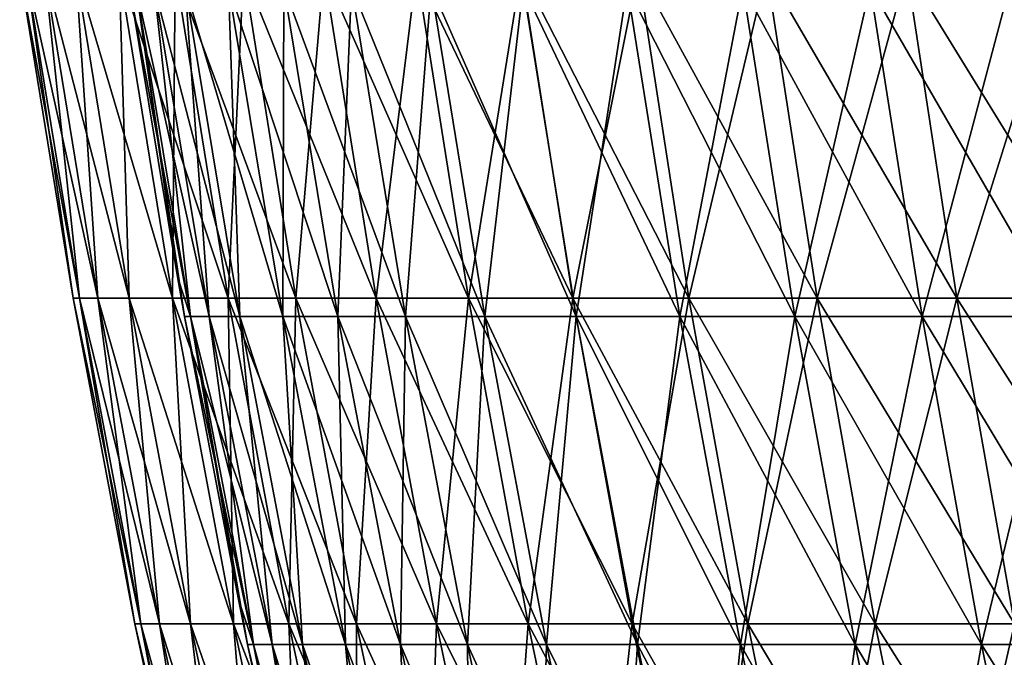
# Model space of a CAD drawing. Header units: millimetres. Extents: x -250 to 250, y 3898 to 4150.
# Tile 73 of 256: x -247 to -229, y 4100 to 4112. Entities that reach past the tile are written whole.
import ezdxf

# ---------------------------------------------------------------- set-up
doc = ezdxf.new("R2010")
doc.units = ezdxf.units.MM
doc.header["$LTSCALE"] = 5.599365
for name, color, linetype in [('2', 7, 'CONTINUOUS'), ('3', 7, 'CONTINUOUS'), ('4', 7, 'CONTINUOUS'), ('5', 7, 'CONTINUOUS')]:
    doc.layers.add(name, color=color, linetype=linetype)

msp = doc.modelspace()

# ---------------------------------------------------------------- linework, layer by layer
at = {"layer": '2', "color": 251, "linetype": 'Continuous', "true_color": 0x504f50}
for points in [[(-247.09, 4112.734, -7.613), (-246.201, 4106.581), (-247.207, 4112.734), (-247.09, 4112.734, -7.613)], [(-246.084, 4106.581, -7.582), (-246.201, 4106.581), (-247.09, 4112.734, -7.613), (-246.084, 4106.581, -7.582)], [(-246.738, 4112.734, -15.218), (-246.084, 4106.581, -7.582), (-247.09, 4112.734, -7.613), (-246.738, 4112.734, -15.218)], [(-245.734, 4106.581, -15.156), (-246.084, 4106.581, -7.582), (-246.738, 4112.734, -15.218), (-245.734, 4106.581, -15.156)], [(-246.152, 4112.734, -22.809), (-245.734, 4106.581, -15.156), (-246.738, 4112.734, -15.218), (-246.152, 4112.734, -22.809)], [(-245.15, 4106.581, -22.717), (-245.734, 4106.581, -15.156), (-246.152, 4112.734, -22.809), (-245.15, 4106.581, -22.717)], [(-245.333, 4112.734, -30.379), (-245.15, 4106.581, -22.717), (-246.152, 4112.734, -22.809), (-245.333, 4112.734, -30.379)], [(-244.335, 4106.581, -30.255), (-245.15, 4106.581, -22.717), (-245.333, 4112.734, -30.379), (-244.335, 4106.581, -30.255)], [(-244.281, 4112.734, -37.919), (-244.335, 4106.581, -30.255), (-245.333, 4112.734, -30.379), (-244.281, 4112.734, -37.919)], [(-243.287, 4106.581, -37.765), (-244.335, 4106.581, -30.255), (-244.281, 4112.734, -37.919), (-243.287, 4106.581, -37.765)], [(-242.998, 4112.734, -45.424), (-243.287, 4106.581, -37.765), (-244.281, 4112.734, -37.919), (-242.998, 4112.734, -45.424)], [(-242.009, 4106.581, -45.239), (-243.287, 4106.581, -37.765), (-242.998, 4112.734, -45.424), (-242.009, 4106.581, -45.239)], [(-241.484, 4112.734, -52.886), (-242.009, 4106.581, -45.239), (-242.998, 4112.734, -45.424), (-241.484, 4112.734, -52.886)], [(-240.501, 4106.581, -52.67), (-242.009, 4106.581, -45.239), (-241.484, 4112.734, -52.886), (-240.501, 4106.581, -52.67)], [(-239.741, 4112.734, -60.297), (-240.501, 4106.581, -52.67), (-241.484, 4112.734, -52.886), (-239.741, 4112.734, -60.297)], [(-238.765, 4106.581, -60.052), (-240.501, 4106.581, -52.67), (-239.741, 4112.734, -60.297), (-238.765, 4106.581, -60.052)], [(-237.77, 4112.734, -67.651), (-238.765, 4106.581, -60.052), (-239.741, 4112.734, -60.297), (-237.77, 4112.734, -67.651)], [(-236.802, 4106.581, -67.376), (-238.765, 4106.581, -60.052), (-237.77, 4112.734, -67.651), (-236.802, 4106.581, -67.376)], [(-235.574, 4112.734, -74.941), (-236.802, 4106.581, -67.376), (-237.77, 4112.734, -67.651), (-235.574, 4112.734, -74.941)], [(-234.615, 4106.581, -74.636), (-236.802, 4106.581, -67.376), (-235.574, 4112.734, -74.941), (-234.615, 4106.581, -74.636)], [(-233.154, 4112.734, -82.16), (-234.615, 4106.581, -74.636), (-235.574, 4112.734, -74.941), (-233.154, 4112.734, -82.16)], [(-232.205, 4106.581, -81.826), (-234.615, 4106.581, -74.636), (-233.154, 4112.734, -82.16), (-232.205, 4106.581, -81.826)], [(-230.514, 4112.734, -89.301), (-232.205, 4106.581, -81.826), (-233.154, 4112.734, -82.16), (-230.514, 4112.734, -89.301)], [(-229.575, 4106.581, -88.938), (-232.205, 4106.581, -81.826), (-230.514, 4112.734, -89.301), (-229.575, 4106.581, -88.938)], [(-227.654, 4112.734, -96.358), (-229.575, 4106.581, -88.938), (-230.514, 4112.734, -89.301), (-227.654, 4112.734, -96.358)], [(-226.728, 4106.581, -95.966), (-229.575, 4106.581, -88.938), (-227.654, 4112.734, -96.358), (-226.728, 4106.581, -95.966)], [(-246.084, 4106.581, -7.582), (-245.041, 4100.455), (-246.201, 4106.581), (-246.084, 4106.581, -7.582)], [(-244.925, 4100.455, -7.546), (-245.041, 4100.455), (-246.084, 4106.581, -7.582), (-244.925, 4100.455, -7.546)], [(-245.734, 4106.581, -15.156), (-244.925, 4100.455, -7.546), (-246.084, 4106.581, -7.582), (-245.734, 4106.581, -15.156)], [(-244.577, 4100.455, -15.085), (-244.925, 4100.455, -7.546), (-245.734, 4106.581, -15.156), (-244.577, 4100.455, -15.085)], [(-245.15, 4106.581, -22.717), (-244.577, 4100.455, -15.085), (-245.734, 4106.581, -15.156), (-245.15, 4106.581, -22.717)], [(-243.996, 4100.455, -22.61), (-244.577, 4100.455, -15.085), (-245.15, 4106.581, -22.717), (-243.996, 4100.455, -22.61)], [(-244.335, 4106.581, -30.255), (-243.996, 4100.455, -22.61), (-245.15, 4106.581, -22.717), (-244.335, 4106.581, -30.255)], [(-243.184, 4100.455, -30.113), (-243.996, 4100.455, -22.61), (-244.335, 4106.581, -30.255), (-243.184, 4100.455, -30.113)], [(-243.287, 4106.581, -37.765), (-243.184, 4100.455, -30.113), (-244.335, 4106.581, -30.255), (-243.287, 4106.581, -37.765)], [(-242.141, 4100.455, -37.587), (-243.184, 4100.455, -30.113), (-243.287, 4106.581, -37.765), (-242.141, 4100.455, -37.587)], [(-242.009, 4106.581, -45.239), (-242.141, 4100.455, -37.587), (-243.287, 4106.581, -37.765), (-242.009, 4106.581, -45.239)], [(-240.869, 4100.455, -45.026), (-242.141, 4100.455, -37.587), (-242.009, 4106.581, -45.239), (-240.869, 4100.455, -45.026)], [(-240.501, 4106.581, -52.67), (-240.869, 4100.455, -45.026), (-242.009, 4106.581, -45.239), (-240.501, 4106.581, -52.67)], [(-239.368, 4100.455, -52.422), (-240.869, 4100.455, -45.026), (-240.501, 4106.581, -52.67), (-239.368, 4100.455, -52.422)], [(-238.765, 4106.581, -60.052), (-239.368, 4100.455, -52.422), (-240.501, 4106.581, -52.67), (-238.765, 4106.581, -60.052)], [(-237.64, 4100.455, -59.769), (-239.368, 4100.455, -52.422), (-238.765, 4106.581, -60.052), (-237.64, 4100.455, -59.769)], [(-236.802, 4106.581, -67.376), (-237.64, 4100.455, -59.769), (-238.765, 4106.581, -60.052), (-236.802, 4106.581, -67.376)], [(-235.687, 4100.455, -67.059), (-237.64, 4100.455, -59.769), (-236.802, 4106.581, -67.376), (-235.687, 4100.455, -67.059)], [(-234.615, 4106.581, -74.636), (-235.687, 4100.455, -67.059), (-236.802, 4106.581, -67.376), (-234.615, 4106.581, -74.636)], [(-233.51, 4100.455, -74.285), (-235.687, 4100.455, -67.059), (-234.615, 4106.581, -74.636), (-233.51, 4100.455, -74.285)], [(-232.205, 4106.581, -81.826), (-233.51, 4100.455, -74.285), (-234.615, 4106.581, -74.636), (-232.205, 4106.581, -81.826)], [(-231.112, 4100.455, -81.441), (-233.51, 4100.455, -74.285), (-232.205, 4106.581, -81.826), (-231.112, 4100.455, -81.441)], [(-229.575, 4106.581, -88.938), (-231.112, 4100.455, -81.441), (-232.205, 4106.581, -81.826), (-229.575, 4106.581, -88.938)], [(-228.494, 4100.455, -88.519), (-231.112, 4100.455, -81.441), (-229.575, 4106.581, -88.938), (-228.494, 4100.455, -88.519)], [(-226.728, 4106.581, -95.966), (-228.494, 4100.455, -88.519), (-229.575, 4106.581, -88.938), (-226.728, 4106.581, -95.966)], [(-244.925, 4100.455, -7.546), (-243.73, 4094.359), (-245.041, 4100.455), (-244.925, 4100.455, -7.546)], [(-243.614, 4094.359, -7.506), (-243.73, 4094.359), (-244.925, 4100.455, -7.546), (-243.614, 4094.359, -7.506)], [(-244.577, 4100.455, -15.085), (-243.614, 4094.359, -7.506), (-244.925, 4100.455, -7.546), (-244.577, 4100.455, -15.085)], [(-243.267, 4094.359, -15.004), (-243.614, 4094.359, -7.506), (-244.577, 4100.455, -15.085), (-243.267, 4094.359, -15.004)], [(-243.996, 4100.455, -22.61), (-243.267, 4094.359, -15.004), (-244.577, 4100.455, -15.085), (-243.996, 4100.455, -22.61)], [(-242.69, 4094.359, -22.489), (-243.267, 4094.359, -15.004), (-243.996, 4100.455, -22.61), (-242.69, 4094.359, -22.489)], [(-243.184, 4100.455, -30.113), (-242.69, 4094.359, -22.489), (-243.996, 4100.455, -22.61), (-243.184, 4100.455, -30.113)], [(-241.882, 4094.359, -29.952), (-242.69, 4094.359, -22.489), (-243.184, 4100.455, -30.113), (-241.882, 4094.359, -29.952)], [(-242.141, 4100.455, -37.587), (-241.882, 4094.359, -29.952), (-243.184, 4100.455, -30.113), (-242.141, 4100.455, -37.587)], [(-240.845, 4094.359, -37.386), (-241.882, 4094.359, -29.952), (-242.141, 4100.455, -37.587), (-240.845, 4094.359, -37.386)], [(-240.869, 4100.455, -45.026), (-240.845, 4094.359, -37.386), (-242.141, 4100.455, -37.587), (-240.869, 4100.455, -45.026)], [(-239.58, 4094.359, -44.785), (-240.845, 4094.359, -37.386), (-240.869, 4100.455, -45.026), (-239.58, 4094.359, -44.785)], [(-239.368, 4100.455, -52.422), (-239.58, 4094.359, -44.785), (-240.869, 4100.455, -45.026), (-239.368, 4100.455, -52.422)], [(-238.087, 4094.359, -52.142), (-239.58, 4094.359, -44.785), (-239.368, 4100.455, -52.422), (-238.087, 4094.359, -52.142)], [(-237.64, 4100.455, -59.769), (-238.087, 4094.359, -52.142), (-239.368, 4100.455, -52.422), (-237.64, 4100.455, -59.769)], [(-236.368, 4094.359, -59.449), (-238.087, 4094.359, -52.142), (-237.64, 4100.455, -59.769), (-236.368, 4094.359, -59.449)], [(-235.687, 4100.455, -67.059), (-236.368, 4094.359, -59.449), (-237.64, 4100.455, -59.769), (-235.687, 4100.455, -67.059)], [(-234.425, 4094.359, -66.7), (-236.368, 4094.359, -59.449), (-235.687, 4100.455, -67.059), (-234.425, 4094.359, -66.7)], [(-233.51, 4100.455, -74.285), (-234.425, 4094.359, -66.7), (-235.687, 4100.455, -67.059), (-233.51, 4100.455, -74.285)], [(-232.26, 4094.359, -73.887), (-234.425, 4094.359, -66.7), (-233.51, 4100.455, -74.285), (-232.26, 4094.359, -73.887)], [(-231.112, 4100.455, -81.441), (-232.26, 4094.359, -73.887), (-233.51, 4100.455, -74.285), (-231.112, 4100.455, -81.441)], [(-229.875, 4094.359, -81.005), (-232.26, 4094.359, -73.887), (-231.112, 4100.455, -81.441), (-229.875, 4094.359, -81.005)], [(-228.494, 4100.455, -88.519), (-229.875, 4094.359, -81.005), (-231.112, 4100.455, -81.441), (-228.494, 4100.455, -88.519)], [(-227.271, 4094.359, -88.045), (-229.875, 4094.359, -81.005), (-228.494, 4100.455, -88.519), (-227.271, 4094.359, -88.045)]]:
    msp.add_3dface(points, dxfattribs=at)
at = {"layer": '3', "color": 251, "linetype": 'Continuous', "true_color": 0x504f50}
for points in [[(-247.207, 4112.734), (-246.201, 4106.581), (-246.084, 4106.581, 7.582), (-247.207, 4112.734)], [(-247.207, 4112.734), (-246.084, 4106.581, 7.582), (-247.09, 4112.734, 7.613), (-247.207, 4112.734)], [(-246.084, 4106.581, 7.582), (-245.734, 4106.581, 15.156), (-247.09, 4112.734, 7.613), (-246.084, 4106.581, 7.582)], [(-247.09, 4112.734, 7.613), (-245.734, 4106.581, 15.156), (-246.738, 4112.734, 15.218), (-247.09, 4112.734, 7.613)], [(-245.734, 4106.581, 15.156), (-245.15, 4106.581, 22.717), (-246.738, 4112.734, 15.218), (-245.734, 4106.581, 15.156)], [(-246.738, 4112.734, 15.218), (-245.15, 4106.581, 22.717), (-246.152, 4112.734, 22.809), (-246.738, 4112.734, 15.218)], [(-245.15, 4106.581, 22.717), (-244.335, 4106.581, 30.255), (-246.152, 4112.734, 22.809), (-245.15, 4106.581, 22.717)], [(-246.152, 4112.734, 22.809), (-244.335, 4106.581, 30.255), (-245.333, 4112.734, 30.379), (-246.152, 4112.734, 22.809)], [(-244.335, 4106.581, 30.255), (-243.287, 4106.581, 37.765), (-245.333, 4112.734, 30.379), (-244.335, 4106.581, 30.255)], [(-245.333, 4112.734, 30.379), (-243.287, 4106.581, 37.765), (-244.281, 4112.734, 37.919), (-245.333, 4112.734, 30.379)], [(-243.287, 4106.581, 37.765), (-242.009, 4106.581, 45.239), (-244.281, 4112.734, 37.919), (-243.287, 4106.581, 37.765)], [(-244.281, 4112.734, 37.919), (-242.009, 4106.581, 45.239), (-242.998, 4112.734, 45.424), (-244.281, 4112.734, 37.919)], [(-242.009, 4106.581, 45.239), (-240.501, 4106.581, 52.67), (-242.998, 4112.734, 45.424), (-242.009, 4106.581, 45.239)], [(-242.998, 4112.734, 45.424), (-240.501, 4106.581, 52.67), (-241.484, 4112.734, 52.886), (-242.998, 4112.734, 45.424)], [(-240.501, 4106.581, 52.67), (-238.765, 4106.581, 60.052), (-241.484, 4112.734, 52.886), (-240.501, 4106.581, 52.67)], [(-241.484, 4112.734, 52.886), (-238.765, 4106.581, 60.052), (-239.741, 4112.734, 60.297), (-241.484, 4112.734, 52.886)], [(-238.765, 4106.581, 60.052), (-236.802, 4106.581, 67.376), (-239.741, 4112.734, 60.297), (-238.765, 4106.581, 60.052)], [(-239.741, 4112.734, 60.297), (-236.802, 4106.581, 67.376), (-237.77, 4112.734, 67.651), (-239.741, 4112.734, 60.297)], [(-236.802, 4106.581, 67.376), (-234.615, 4106.581, 74.636), (-237.77, 4112.734, 67.651), (-236.802, 4106.581, 67.376)], [(-237.77, 4112.734, 67.651), (-234.615, 4106.581, 74.636), (-235.574, 4112.734, 74.941), (-237.77, 4112.734, 67.651)], [(-234.615, 4106.581, 74.636), (-232.205, 4106.581, 81.826), (-235.574, 4112.734, 74.941), (-234.615, 4106.581, 74.636)], [(-235.574, 4112.734, 74.941), (-232.205, 4106.581, 81.826), (-233.154, 4112.734, 82.16), (-235.574, 4112.734, 74.941)], [(-232.205, 4106.581, 81.826), (-229.575, 4106.581, 88.938), (-233.154, 4112.734, 82.16), (-232.205, 4106.581, 81.826)], [(-233.154, 4112.734, 82.16), (-229.575, 4106.581, 88.938), (-230.514, 4112.734, 89.301), (-233.154, 4112.734, 82.16)], [(-229.575, 4106.581, 88.938), (-226.728, 4106.581, 95.966), (-230.514, 4112.734, 89.301), (-229.575, 4106.581, 88.938)], [(-230.514, 4112.734, 89.301), (-226.728, 4106.581, 95.966), (-227.654, 4112.734, 96.358), (-230.514, 4112.734, 89.301)], [(-246.201, 4106.581), (-245.041, 4100.455), (-244.925, 4100.455, 7.546), (-246.201, 4106.581)], [(-246.201, 4106.581), (-244.925, 4100.455, 7.546), (-246.084, 4106.581, 7.582), (-246.201, 4106.581)], [(-244.925, 4100.455, 7.546), (-244.577, 4100.455, 15.085), (-246.084, 4106.581, 7.582), (-244.925, 4100.455, 7.546)], [(-246.084, 4106.581, 7.582), (-244.577, 4100.455, 15.085), (-245.734, 4106.581, 15.156), (-246.084, 4106.581, 7.582)], [(-244.577, 4100.455, 15.085), (-243.996, 4100.455, 22.61), (-245.734, 4106.581, 15.156), (-244.577, 4100.455, 15.085)], [(-245.734, 4106.581, 15.156), (-243.996, 4100.455, 22.61), (-245.15, 4106.581, 22.717), (-245.734, 4106.581, 15.156)], [(-243.996, 4100.455, 22.61), (-243.184, 4100.455, 30.113), (-245.15, 4106.581, 22.717), (-243.996, 4100.455, 22.61)], [(-245.15, 4106.581, 22.717), (-243.184, 4100.455, 30.113), (-244.335, 4106.581, 30.255), (-245.15, 4106.581, 22.717)], [(-243.184, 4100.455, 30.113), (-242.141, 4100.455, 37.587), (-244.335, 4106.581, 30.255), (-243.184, 4100.455, 30.113)], [(-244.335, 4106.581, 30.255), (-242.141, 4100.455, 37.587), (-243.287, 4106.581, 37.765), (-244.335, 4106.581, 30.255)], [(-242.141, 4100.455, 37.587), (-240.869, 4100.455, 45.026), (-243.287, 4106.581, 37.765), (-242.141, 4100.455, 37.587)], [(-243.287, 4106.581, 37.765), (-240.869, 4100.455, 45.026), (-242.009, 4106.581, 45.239), (-243.287, 4106.581, 37.765)], [(-240.869, 4100.455, 45.026), (-239.368, 4100.455, 52.422), (-242.009, 4106.581, 45.239), (-240.869, 4100.455, 45.026)], [(-242.009, 4106.581, 45.239), (-239.368, 4100.455, 52.422), (-240.501, 4106.581, 52.67), (-242.009, 4106.581, 45.239)], [(-239.368, 4100.455, 52.422), (-237.64, 4100.455, 59.769), (-240.501, 4106.581, 52.67), (-239.368, 4100.455, 52.422)], [(-240.501, 4106.581, 52.67), (-237.64, 4100.455, 59.769), (-238.765, 4106.581, 60.052), (-240.501, 4106.581, 52.67)], [(-237.64, 4100.455, 59.769), (-235.687, 4100.455, 67.059), (-238.765, 4106.581, 60.052), (-237.64, 4100.455, 59.769)], [(-238.765, 4106.581, 60.052), (-235.687, 4100.455, 67.059), (-236.802, 4106.581, 67.376), (-238.765, 4106.581, 60.052)], [(-235.687, 4100.455, 67.059), (-233.51, 4100.455, 74.285), (-236.802, 4106.581, 67.376), (-235.687, 4100.455, 67.059)], [(-236.802, 4106.581, 67.376), (-233.51, 4100.455, 74.285), (-234.615, 4106.581, 74.636), (-236.802, 4106.581, 67.376)], [(-233.51, 4100.455, 74.285), (-231.112, 4100.455, 81.441), (-234.615, 4106.581, 74.636), (-233.51, 4100.455, 74.285)], [(-234.615, 4106.581, 74.636), (-231.112, 4100.455, 81.441), (-232.205, 4106.581, 81.826), (-234.615, 4106.581, 74.636)], [(-231.112, 4100.455, 81.441), (-228.494, 4100.455, 88.519), (-232.205, 4106.581, 81.826), (-231.112, 4100.455, 81.441)], [(-232.205, 4106.581, 81.826), (-228.494, 4100.455, 88.519), (-229.575, 4106.581, 88.938), (-232.205, 4106.581, 81.826)], [(-228.494, 4100.455, 88.519), (-225.66, 4100.455, 95.514), (-229.575, 4106.581, 88.938), (-228.494, 4100.455, 88.519)], [(-229.575, 4106.581, 88.938), (-225.66, 4100.455, 95.514), (-226.728, 4106.581, 95.966), (-229.575, 4106.581, 88.938)], [(-245.041, 4100.455), (-243.73, 4094.359), (-243.614, 4094.359, 7.506), (-245.041, 4100.455)], [(-245.041, 4100.455), (-243.614, 4094.359, 7.506), (-244.925, 4100.455, 7.546), (-245.041, 4100.455)], [(-243.614, 4094.359, 7.506), (-243.267, 4094.359, 15.004), (-244.925, 4100.455, 7.546), (-243.614, 4094.359, 7.506)], [(-244.925, 4100.455, 7.546), (-243.267, 4094.359, 15.004), (-244.577, 4100.455, 15.085), (-244.925, 4100.455, 7.546)], [(-243.267, 4094.359, 15.004), (-242.69, 4094.359, 22.489), (-244.577, 4100.455, 15.085), (-243.267, 4094.359, 15.004)], [(-244.577, 4100.455, 15.085), (-242.69, 4094.359, 22.489), (-243.996, 4100.455, 22.61), (-244.577, 4100.455, 15.085)], [(-242.69, 4094.359, 22.489), (-241.882, 4094.359, 29.952), (-243.996, 4100.455, 22.61), (-242.69, 4094.359, 22.489)], [(-243.996, 4100.455, 22.61), (-241.882, 4094.359, 29.952), (-243.184, 4100.455, 30.113), (-243.996, 4100.455, 22.61)], [(-241.882, 4094.359, 29.952), (-240.845, 4094.359, 37.386), (-243.184, 4100.455, 30.113), (-241.882, 4094.359, 29.952)], [(-243.184, 4100.455, 30.113), (-240.845, 4094.359, 37.386), (-242.141, 4100.455, 37.587), (-243.184, 4100.455, 30.113)], [(-240.845, 4094.359, 37.386), (-239.58, 4094.359, 44.785), (-242.141, 4100.455, 37.587), (-240.845, 4094.359, 37.386)], [(-242.141, 4100.455, 37.587), (-239.58, 4094.359, 44.785), (-240.869, 4100.455, 45.026), (-242.141, 4100.455, 37.587)], [(-239.58, 4094.359, 44.785), (-238.087, 4094.359, 52.142), (-240.869, 4100.455, 45.026), (-239.58, 4094.359, 44.785)], [(-240.869, 4100.455, 45.026), (-238.087, 4094.359, 52.142), (-239.368, 4100.455, 52.422), (-240.869, 4100.455, 45.026)], [(-238.087, 4094.359, 52.142), (-236.368, 4094.359, 59.449), (-239.368, 4100.455, 52.422), (-238.087, 4094.359, 52.142)], [(-239.368, 4100.455, 52.422), (-236.368, 4094.359, 59.449), (-237.64, 4100.455, 59.769), (-239.368, 4100.455, 52.422)], [(-236.368, 4094.359, 59.449), (-234.425, 4094.359, 66.7), (-237.64, 4100.455, 59.769), (-236.368, 4094.359, 59.449)], [(-237.64, 4100.455, 59.769), (-234.425, 4094.359, 66.7), (-235.687, 4100.455, 67.059), (-237.64, 4100.455, 59.769)], [(-234.425, 4094.359, 66.7), (-232.26, 4094.359, 73.887), (-235.687, 4100.455, 67.059), (-234.425, 4094.359, 66.7)], [(-235.687, 4100.455, 67.059), (-232.26, 4094.359, 73.887), (-233.51, 4100.455, 74.285), (-235.687, 4100.455, 67.059)], [(-232.26, 4094.359, 73.887), (-229.875, 4094.359, 81.005), (-233.51, 4100.455, 74.285), (-232.26, 4094.359, 73.887)], [(-233.51, 4100.455, 74.285), (-229.875, 4094.359, 81.005), (-231.112, 4100.455, 81.441), (-233.51, 4100.455, 74.285)], [(-229.875, 4094.359, 81.005), (-227.271, 4094.359, 88.045), (-231.112, 4100.455, 81.441), (-229.875, 4094.359, 81.005)], [(-231.112, 4100.455, 81.441), (-227.271, 4094.359, 88.045), (-228.494, 4100.455, 88.519), (-231.112, 4100.455, 81.441)]]:
    msp.add_3dface(points, dxfattribs=at)
at = {"layer": '4', "color": 155, "linetype": 'Continuous', "true_color": 0x4a708c}
for points in [[(-245.139, 4112.436), (-245.022, 4112.436, 7.549), (-244.24, 4106.981), (-245.139, 4112.436)], [(-243.992, 4106.235, 7.517), (-244.108, 4106.235), (-245.022, 4112.436, 7.549), (-243.992, 4106.235, 7.517)], [(-244.674, 4112.436, 15.091), (-243.992, 4106.235, 7.517), (-245.022, 4112.436, 7.549), (-244.674, 4112.436, 15.091)], [(-245.022, 4112.436, 7.549), (-244.108, 4106.235), (-244.24, 4106.981), (-245.022, 4112.436, 7.549)], [(-243.645, 4106.235, 15.028), (-243.992, 4106.235, 7.517), (-244.674, 4112.436, 15.091), (-243.645, 4106.235, 15.028)], [(-244.093, 4112.436, 22.619), (-243.645, 4106.235, 15.028), (-244.674, 4112.436, 15.091), (-244.093, 4112.436, 22.619)], [(-243.067, 4106.235, 22.523), (-243.645, 4106.235, 15.028), (-244.093, 4112.436, 22.619), (-243.067, 4106.235, 22.523)], [(-243.281, 4112.436, 30.125), (-243.067, 4106.235, 22.523), (-244.093, 4112.436, 22.619), (-243.281, 4112.436, 30.125)], [(-242.258, 4106.235, 29.998), (-243.067, 4106.235, 22.523), (-243.281, 4112.436, 30.125), (-242.258, 4106.235, 29.998)], [(-242.238, 4112.436, 37.602), (-242.258, 4106.235, 29.998), (-243.281, 4112.436, 30.125), (-242.238, 4112.436, 37.602)], [(-241.219, 4106.235, 37.444), (-242.258, 4106.235, 29.998), (-242.238, 4112.436, 37.602), (-241.219, 4106.235, 37.444)], [(-240.965, 4112.436, 45.044), (-241.219, 4106.235, 37.444), (-242.238, 4112.436, 37.602), (-240.965, 4112.436, 45.044)], [(-239.951, 4106.235, 44.855), (-241.219, 4106.235, 37.444), (-240.965, 4112.436, 45.044), (-239.951, 4106.235, 44.855)], [(-239.463, 4112.436, 52.443), (-239.951, 4106.235, 44.855), (-240.965, 4112.436, 45.044), (-239.463, 4112.436, 52.443)], [(-238.456, 4106.235, 52.223), (-239.951, 4106.235, 44.855), (-239.463, 4112.436, 52.443), (-238.456, 4106.235, 52.223)], [(-237.735, 4112.436, 59.793), (-238.456, 4106.235, 52.223), (-239.463, 4112.436, 52.443), (-237.735, 4112.436, 59.793)], [(-236.735, 4106.235, 59.541), (-238.456, 4106.235, 52.223), (-237.735, 4112.436, 59.793), (-236.735, 4106.235, 59.541)], [(-235.781, 4112.436, 67.085), (-236.735, 4106.235, 59.541), (-237.735, 4112.436, 59.793), (-235.781, 4112.436, 67.085)], [(-234.789, 4106.235, 66.803), (-236.735, 4106.235, 59.541), (-235.781, 4112.436, 67.085), (-234.789, 4106.235, 66.803)], [(-233.603, 4112.436, 74.314), (-234.789, 4106.235, 66.803), (-235.781, 4112.436, 67.085), (-233.603, 4112.436, 74.314)], [(-232.621, 4106.235, 74.002), (-234.789, 4106.235, 66.803), (-233.603, 4112.436, 74.314), (-232.621, 4106.235, 74.002)], [(-231.204, 4112.436, 81.473), (-232.621, 4106.235, 74.002), (-233.603, 4112.436, 74.314), (-231.204, 4112.436, 81.473)], [(-230.231, 4106.235, 81.13), (-232.621, 4106.235, 74.002), (-231.204, 4112.436, 81.473), (-230.231, 4106.235, 81.13)], [(-228.585, 4112.436, 88.554), (-230.231, 4106.235, 81.13), (-231.204, 4112.436, 81.473), (-228.585, 4112.436, 88.554)], [(-227.624, 4106.235, 88.182), (-230.231, 4106.235, 81.13), (-228.585, 4112.436, 88.554), (-227.624, 4106.235, 88.182)], [(-244.108, 4106.235), (-243.992, 4106.235, 7.517), (-243.093, 4100.912), (-244.108, 4106.235)], [(-242.805, 4100.063, 7.481), (-242.92, 4100.063), (-243.992, 4106.235, 7.517), (-242.805, 4100.063, 7.481)], [(-243.645, 4106.235, 15.028), (-242.805, 4100.063, 7.481), (-243.992, 4106.235, 7.517), (-243.645, 4106.235, 15.028)], [(-243.992, 4106.235, 7.517), (-242.92, 4100.063), (-243.093, 4100.912), (-243.992, 4106.235, 7.517)], [(-242.46, 4100.063, 14.954), (-242.805, 4100.063, 7.481), (-243.645, 4106.235, 15.028), (-242.46, 4100.063, 14.954)], [(-243.067, 4106.235, 22.523), (-242.46, 4100.063, 14.954), (-243.645, 4106.235, 15.028), (-243.067, 4106.235, 22.523)], [(-241.884, 4100.063, 22.414), (-242.46, 4100.063, 14.954), (-243.067, 4106.235, 22.523), (-241.884, 4100.063, 22.414)], [(-242.258, 4106.235, 29.998), (-241.884, 4100.063, 22.414), (-243.067, 4106.235, 22.523), (-242.258, 4106.235, 29.998)], [(-241.079, 4100.063, 29.852), (-241.884, 4100.063, 22.414), (-242.258, 4106.235, 29.998), (-241.079, 4100.063, 29.852)], [(-241.219, 4106.235, 37.444), (-241.079, 4100.063, 29.852), (-242.258, 4106.235, 29.998), (-241.219, 4106.235, 37.444)], [(-240.045, 4100.063, 37.262), (-241.079, 4100.063, 29.852), (-241.219, 4106.235, 37.444), (-240.045, 4100.063, 37.262)], [(-239.951, 4106.235, 44.855), (-240.045, 4100.063, 37.262), (-241.219, 4106.235, 37.444), (-239.951, 4106.235, 44.855)], [(-238.784, 4100.063, 44.636), (-240.045, 4100.063, 37.262), (-239.951, 4106.235, 44.855), (-238.784, 4100.063, 44.636)], [(-238.456, 4106.235, 52.223), (-238.784, 4100.063, 44.636), (-239.951, 4106.235, 44.855), (-238.456, 4106.235, 52.223)], [(-237.296, 4100.063, 51.969), (-238.784, 4100.063, 44.636), (-238.456, 4106.235, 52.223), (-237.296, 4100.063, 51.969)], [(-236.735, 4106.235, 59.541), (-237.296, 4100.063, 51.969), (-238.456, 4106.235, 52.223), (-236.735, 4106.235, 59.541)], [(-235.583, 4100.063, 59.252), (-237.296, 4100.063, 51.969), (-236.735, 4106.235, 59.541), (-235.583, 4100.063, 59.252)], [(-234.789, 4106.235, 66.803), (-235.583, 4100.063, 59.252), (-236.735, 4106.235, 59.541), (-234.789, 4106.235, 66.803)], [(-233.647, 4100.063, 66.478), (-235.583, 4100.063, 59.252), (-234.789, 4106.235, 66.803), (-233.647, 4100.063, 66.478)], [(-232.621, 4106.235, 74.002), (-233.647, 4100.063, 66.478), (-234.789, 4106.235, 66.803), (-232.621, 4106.235, 74.002)], [(-231.489, 4100.063, 73.642), (-233.647, 4100.063, 66.478), (-232.621, 4106.235, 74.002), (-231.489, 4100.063, 73.642)], [(-230.231, 4106.235, 81.13), (-231.489, 4100.063, 73.642), (-232.621, 4106.235, 74.002), (-230.231, 4106.235, 81.13)], [(-229.111, 4100.063, 80.736), (-231.489, 4100.063, 73.642), (-230.231, 4106.235, 81.13), (-229.111, 4100.063, 80.736)], [(-227.624, 4106.235, 88.182), (-229.111, 4100.063, 80.736), (-230.231, 4106.235, 81.13), (-227.624, 4106.235, 88.182)], [(-226.516, 4100.063, 87.753), (-229.111, 4100.063, 80.736), (-227.624, 4106.235, 88.182), (-226.516, 4100.063, 87.753)], [(-242.92, 4100.063), (-242.805, 4100.063, 7.481), (-241.795, 4094.873), (-242.92, 4100.063)], [(-241.462, 4093.922, 7.439), (-241.577, 4093.922), (-242.805, 4100.063, 7.481), (-241.462, 4093.922, 7.439)], [(-242.46, 4100.063, 14.954), (-241.462, 4093.922, 7.439), (-242.805, 4100.063, 7.481), (-242.46, 4100.063, 14.954)], [(-242.805, 4100.063, 7.481), (-241.577, 4093.922), (-241.795, 4094.873), (-242.805, 4100.063, 7.481)], [(-241.119, 4093.922, 14.872), (-241.462, 4093.922, 7.439), (-242.46, 4100.063, 14.954), (-241.119, 4093.922, 14.872)], [(-241.884, 4100.063, 22.414), (-241.119, 4093.922, 14.872), (-242.46, 4100.063, 14.954), (-241.884, 4100.063, 22.414)], [(-240.546, 4093.922, 22.29), (-241.119, 4093.922, 14.872), (-241.884, 4100.063, 22.414), (-240.546, 4093.922, 22.29)], [(-241.079, 4100.063, 29.852), (-240.546, 4093.922, 22.29), (-241.884, 4100.063, 22.414), (-241.079, 4100.063, 29.852)], [(-239.746, 4093.922, 29.687), (-240.546, 4093.922, 22.29), (-241.079, 4100.063, 29.852), (-239.746, 4093.922, 29.687)], [(-240.045, 4100.063, 37.262), (-239.746, 4093.922, 29.687), (-241.079, 4100.063, 29.852), (-240.045, 4100.063, 37.262)], [(-238.718, 4093.922, 37.056), (-239.746, 4093.922, 29.687), (-240.045, 4100.063, 37.262), (-238.718, 4093.922, 37.056)], [(-238.784, 4100.063, 44.636), (-238.718, 4093.922, 37.056), (-240.045, 4100.063, 37.262), (-238.784, 4100.063, 44.636)], [(-237.463, 4093.922, 44.39), (-238.718, 4093.922, 37.056), (-238.784, 4100.063, 44.636), (-237.463, 4093.922, 44.39)], [(-237.296, 4100.063, 51.969), (-237.463, 4093.922, 44.39), (-238.784, 4100.063, 44.636), (-237.296, 4100.063, 51.969)], [(-235.984, 4093.922, 51.681), (-237.463, 4093.922, 44.39), (-237.296, 4100.063, 51.969), (-235.984, 4093.922, 51.681)], [(-235.583, 4100.063, 59.252), (-235.984, 4093.922, 51.681), (-237.296, 4100.063, 51.969), (-235.583, 4100.063, 59.252)], [(-234.28, 4093.922, 58.924), (-235.984, 4093.922, 51.681), (-235.583, 4100.063, 59.252), (-234.28, 4093.922, 58.924)], [(-233.647, 4100.063, 66.478), (-234.28, 4093.922, 58.924), (-235.583, 4100.063, 59.252), (-233.647, 4100.063, 66.478)], [(-232.355, 4093.922, 66.111), (-234.28, 4093.922, 58.924), (-233.647, 4100.063, 66.478), (-232.355, 4093.922, 66.111)], [(-231.489, 4100.063, 73.642), (-232.355, 4093.922, 66.111), (-233.647, 4100.063, 66.478), (-231.489, 4100.063, 73.642)], [(-230.209, 4093.922, 73.235), (-232.355, 4093.922, 66.111), (-231.489, 4100.063, 73.642), (-230.209, 4093.922, 73.235)], [(-229.111, 4100.063, 80.736), (-230.209, 4093.922, 73.235), (-231.489, 4100.063, 73.642), (-229.111, 4100.063, 80.736)], [(-227.844, 4093.922, 80.289), (-230.209, 4093.922, 73.235), (-229.111, 4100.063, 80.736), (-227.844, 4093.922, 80.289)], [(-226.516, 4100.063, 87.753), (-227.844, 4093.922, 80.289), (-229.111, 4100.063, 80.736), (-226.516, 4100.063, 87.753)]]:
    msp.add_3dface(points, dxfattribs=at)
at = {"layer": '5', "color": 155, "linetype": 'Continuous', "true_color": 0x4a708c}
for points in [[(-245.139, 4112.436), (-244.24, 4106.981), (-243.992, 4106.235, -7.517), (-245.139, 4112.436)], [(-245.139, 4112.436), (-243.992, 4106.235, -7.517), (-245.022, 4112.436, -7.549), (-245.139, 4112.436)], [(-243.992, 4106.235, -7.517), (-243.645, 4106.235, -15.028), (-245.022, 4112.436, -7.549), (-243.992, 4106.235, -7.517)], [(-245.022, 4112.436, -7.549), (-243.645, 4106.235, -15.028), (-244.674, 4112.436, -15.091), (-245.022, 4112.436, -7.549)], [(-243.645, 4106.235, -15.028), (-243.067, 4106.235, -22.523), (-244.674, 4112.436, -15.091), (-243.645, 4106.235, -15.028)], [(-244.674, 4112.436, -15.091), (-243.067, 4106.235, -22.523), (-244.093, 4112.436, -22.619), (-244.674, 4112.436, -15.091)], [(-243.067, 4106.235, -22.523), (-242.258, 4106.235, -29.998), (-244.093, 4112.436, -22.619), (-243.067, 4106.235, -22.523)], [(-244.093, 4112.436, -22.619), (-242.258, 4106.235, -29.998), (-243.281, 4112.436, -30.125), (-244.093, 4112.436, -22.619)], [(-242.258, 4106.235, -29.998), (-241.219, 4106.235, -37.444), (-243.281, 4112.436, -30.125), (-242.258, 4106.235, -29.998)], [(-243.281, 4112.436, -30.125), (-241.219, 4106.235, -37.444), (-242.238, 4112.436, -37.602), (-243.281, 4112.436, -30.125)], [(-241.219, 4106.235, -37.444), (-239.951, 4106.235, -44.855), (-242.238, 4112.436, -37.602), (-241.219, 4106.235, -37.444)], [(-242.238, 4112.436, -37.602), (-239.951, 4106.235, -44.855), (-240.965, 4112.436, -45.044), (-242.238, 4112.436, -37.602)], [(-239.951, 4106.235, -44.855), (-238.456, 4106.235, -52.223), (-240.965, 4112.436, -45.044), (-239.951, 4106.235, -44.855)], [(-240.965, 4112.436, -45.044), (-238.456, 4106.235, -52.223), (-239.463, 4112.436, -52.443), (-240.965, 4112.436, -45.044)], [(-238.456, 4106.235, -52.223), (-236.735, 4106.235, -59.541), (-239.463, 4112.436, -52.443), (-238.456, 4106.235, -52.223)], [(-239.463, 4112.436, -52.443), (-236.735, 4106.235, -59.541), (-237.735, 4112.436, -59.793), (-239.463, 4112.436, -52.443)], [(-236.735, 4106.235, -59.541), (-234.789, 4106.235, -66.803), (-237.735, 4112.436, -59.793), (-236.735, 4106.235, -59.541)], [(-237.735, 4112.436, -59.793), (-234.789, 4106.235, -66.803), (-235.781, 4112.436, -67.085), (-237.735, 4112.436, -59.793)], [(-234.789, 4106.235, -66.803), (-232.621, 4106.235, -74.002), (-235.781, 4112.436, -67.085), (-234.789, 4106.235, -66.803)], [(-235.781, 4112.436, -67.085), (-232.621, 4106.235, -74.002), (-233.603, 4112.436, -74.314), (-235.781, 4112.436, -67.085)], [(-232.621, 4106.235, -74.002), (-230.231, 4106.235, -81.13), (-233.603, 4112.436, -74.314), (-232.621, 4106.235, -74.002)], [(-233.603, 4112.436, -74.314), (-230.231, 4106.235, -81.13), (-231.204, 4112.436, -81.473), (-233.603, 4112.436, -74.314)], [(-230.231, 4106.235, -81.13), (-227.624, 4106.235, -88.182), (-231.204, 4112.436, -81.473), (-230.231, 4106.235, -81.13)], [(-231.204, 4112.436, -81.473), (-227.624, 4106.235, -88.182), (-228.585, 4112.436, -88.554), (-231.204, 4112.436, -81.473)], [(-244.24, 4106.981), (-244.108, 4106.235), (-243.992, 4106.235, -7.517), (-244.24, 4106.981)], [(-244.108, 4106.235), (-243.093, 4100.912), (-242.805, 4100.063, -7.481), (-244.108, 4106.235)], [(-244.108, 4106.235), (-242.805, 4100.063, -7.481), (-243.992, 4106.235, -7.517), (-244.108, 4106.235)], [(-242.805, 4100.063, -7.481), (-242.46, 4100.063, -14.954), (-243.992, 4106.235, -7.517), (-242.805, 4100.063, -7.481)], [(-243.992, 4106.235, -7.517), (-242.46, 4100.063, -14.954), (-243.645, 4106.235, -15.028), (-243.992, 4106.235, -7.517)], [(-242.46, 4100.063, -14.954), (-241.884, 4100.063, -22.414), (-243.645, 4106.235, -15.028), (-242.46, 4100.063, -14.954)], [(-243.645, 4106.235, -15.028), (-241.884, 4100.063, -22.414), (-243.067, 4106.235, -22.523), (-243.645, 4106.235, -15.028)], [(-241.884, 4100.063, -22.414), (-241.079, 4100.063, -29.852), (-243.067, 4106.235, -22.523), (-241.884, 4100.063, -22.414)], [(-243.067, 4106.235, -22.523), (-241.079, 4100.063, -29.852), (-242.258, 4106.235, -29.998), (-243.067, 4106.235, -22.523)], [(-241.079, 4100.063, -29.852), (-240.045, 4100.063, -37.262), (-242.258, 4106.235, -29.998), (-241.079, 4100.063, -29.852)], [(-242.258, 4106.235, -29.998), (-240.045, 4100.063, -37.262), (-241.219, 4106.235, -37.444), (-242.258, 4106.235, -29.998)], [(-240.045, 4100.063, -37.262), (-238.784, 4100.063, -44.636), (-241.219, 4106.235, -37.444), (-240.045, 4100.063, -37.262)], [(-241.219, 4106.235, -37.444), (-238.784, 4100.063, -44.636), (-239.951, 4106.235, -44.855), (-241.219, 4106.235, -37.444)], [(-238.784, 4100.063, -44.636), (-237.296, 4100.063, -51.969), (-239.951, 4106.235, -44.855), (-238.784, 4100.063, -44.636)], [(-239.951, 4106.235, -44.855), (-237.296, 4100.063, -51.969), (-238.456, 4106.235, -52.223), (-239.951, 4106.235, -44.855)], [(-237.296, 4100.063, -51.969), (-235.583, 4100.063, -59.252), (-238.456, 4106.235, -52.223), (-237.296, 4100.063, -51.969)], [(-238.456, 4106.235, -52.223), (-235.583, 4100.063, -59.252), (-236.735, 4106.235, -59.541), (-238.456, 4106.235, -52.223)], [(-235.583, 4100.063, -59.252), (-233.647, 4100.063, -66.478), (-236.735, 4106.235, -59.541), (-235.583, 4100.063, -59.252)], [(-236.735, 4106.235, -59.541), (-233.647, 4100.063, -66.478), (-234.789, 4106.235, -66.803), (-236.735, 4106.235, -59.541)], [(-233.647, 4100.063, -66.478), (-231.489, 4100.063, -73.642), (-234.789, 4106.235, -66.803), (-233.647, 4100.063, -66.478)], [(-234.789, 4106.235, -66.803), (-231.489, 4100.063, -73.642), (-232.621, 4106.235, -74.002), (-234.789, 4106.235, -66.803)], [(-231.489, 4100.063, -73.642), (-229.111, 4100.063, -80.736), (-232.621, 4106.235, -74.002), (-231.489, 4100.063, -73.642)], [(-232.621, 4106.235, -74.002), (-229.111, 4100.063, -80.736), (-230.231, 4106.235, -81.13), (-232.621, 4106.235, -74.002)], [(-229.111, 4100.063, -80.736), (-226.516, 4100.063, -87.753), (-230.231, 4106.235, -81.13), (-229.111, 4100.063, -80.736)], [(-230.231, 4106.235, -81.13), (-226.516, 4100.063, -87.753), (-227.624, 4106.235, -88.182), (-230.231, 4106.235, -81.13)], [(-243.093, 4100.912), (-242.92, 4100.063), (-242.805, 4100.063, -7.481), (-243.093, 4100.912)], [(-242.92, 4100.063), (-241.795, 4094.873), (-241.462, 4093.922, -7.439), (-242.92, 4100.063)], [(-242.92, 4100.063), (-241.462, 4093.922, -7.439), (-242.805, 4100.063, -7.481), (-242.92, 4100.063)], [(-241.462, 4093.922, -7.439), (-241.119, 4093.922, -14.872), (-242.805, 4100.063, -7.481), (-241.462, 4093.922, -7.439)], [(-242.805, 4100.063, -7.481), (-241.119, 4093.922, -14.872), (-242.46, 4100.063, -14.954), (-242.805, 4100.063, -7.481)], [(-241.119, 4093.922, -14.872), (-240.546, 4093.922, -22.29), (-242.46, 4100.063, -14.954), (-241.119, 4093.922, -14.872)], [(-242.46, 4100.063, -14.954), (-240.546, 4093.922, -22.29), (-241.884, 4100.063, -22.414), (-242.46, 4100.063, -14.954)], [(-240.546, 4093.922, -22.29), (-239.746, 4093.922, -29.687), (-241.884, 4100.063, -22.414), (-240.546, 4093.922, -22.29)], [(-241.884, 4100.063, -22.414), (-239.746, 4093.922, -29.687), (-241.079, 4100.063, -29.852), (-241.884, 4100.063, -22.414)], [(-239.746, 4093.922, -29.687), (-238.718, 4093.922, -37.056), (-241.079, 4100.063, -29.852), (-239.746, 4093.922, -29.687)], [(-241.079, 4100.063, -29.852), (-238.718, 4093.922, -37.056), (-240.045, 4100.063, -37.262), (-241.079, 4100.063, -29.852)], [(-238.718, 4093.922, -37.056), (-237.463, 4093.922, -44.39), (-240.045, 4100.063, -37.262), (-238.718, 4093.922, -37.056)], [(-240.045, 4100.063, -37.262), (-237.463, 4093.922, -44.39), (-238.784, 4100.063, -44.636), (-240.045, 4100.063, -37.262)], [(-237.463, 4093.922, -44.39), (-235.984, 4093.922, -51.681), (-238.784, 4100.063, -44.636), (-237.463, 4093.922, -44.39)], [(-238.784, 4100.063, -44.636), (-235.984, 4093.922, -51.681), (-237.296, 4100.063, -51.969), (-238.784, 4100.063, -44.636)], [(-235.984, 4093.922, -51.681), (-234.28, 4093.922, -58.924), (-237.296, 4100.063, -51.969), (-235.984, 4093.922, -51.681)], [(-237.296, 4100.063, -51.969), (-234.28, 4093.922, -58.924), (-235.583, 4100.063, -59.252), (-237.296, 4100.063, -51.969)], [(-234.28, 4093.922, -58.924), (-232.355, 4093.922, -66.111), (-235.583, 4100.063, -59.252), (-234.28, 4093.922, -58.924)], [(-235.583, 4100.063, -59.252), (-232.355, 4093.922, -66.111), (-233.647, 4100.063, -66.478), (-235.583, 4100.063, -59.252)], [(-232.355, 4093.922, -66.111), (-230.209, 4093.922, -73.235), (-233.647, 4100.063, -66.478), (-232.355, 4093.922, -66.111)], [(-233.647, 4100.063, -66.478), (-230.209, 4093.922, -73.235), (-231.489, 4100.063, -73.642), (-233.647, 4100.063, -66.478)], [(-230.209, 4093.922, -73.235), (-227.844, 4093.922, -80.289), (-231.489, 4100.063, -73.642), (-230.209, 4093.922, -73.235)], [(-231.489, 4100.063, -73.642), (-227.844, 4093.922, -80.289), (-229.111, 4100.063, -80.736), (-231.489, 4100.063, -73.642)], [(-227.844, 4093.922, -80.289), (-225.264, 4093.922, -87.268), (-229.111, 4100.063, -80.736), (-227.844, 4093.922, -80.289)], [(-229.111, 4100.063, -80.736), (-225.264, 4093.922, -87.268), (-226.516, 4100.063, -87.753), (-229.111, 4100.063, -80.736)]]:
    msp.add_3dface(points, dxfattribs=at)

doc.saveas('drawing.dxf')
